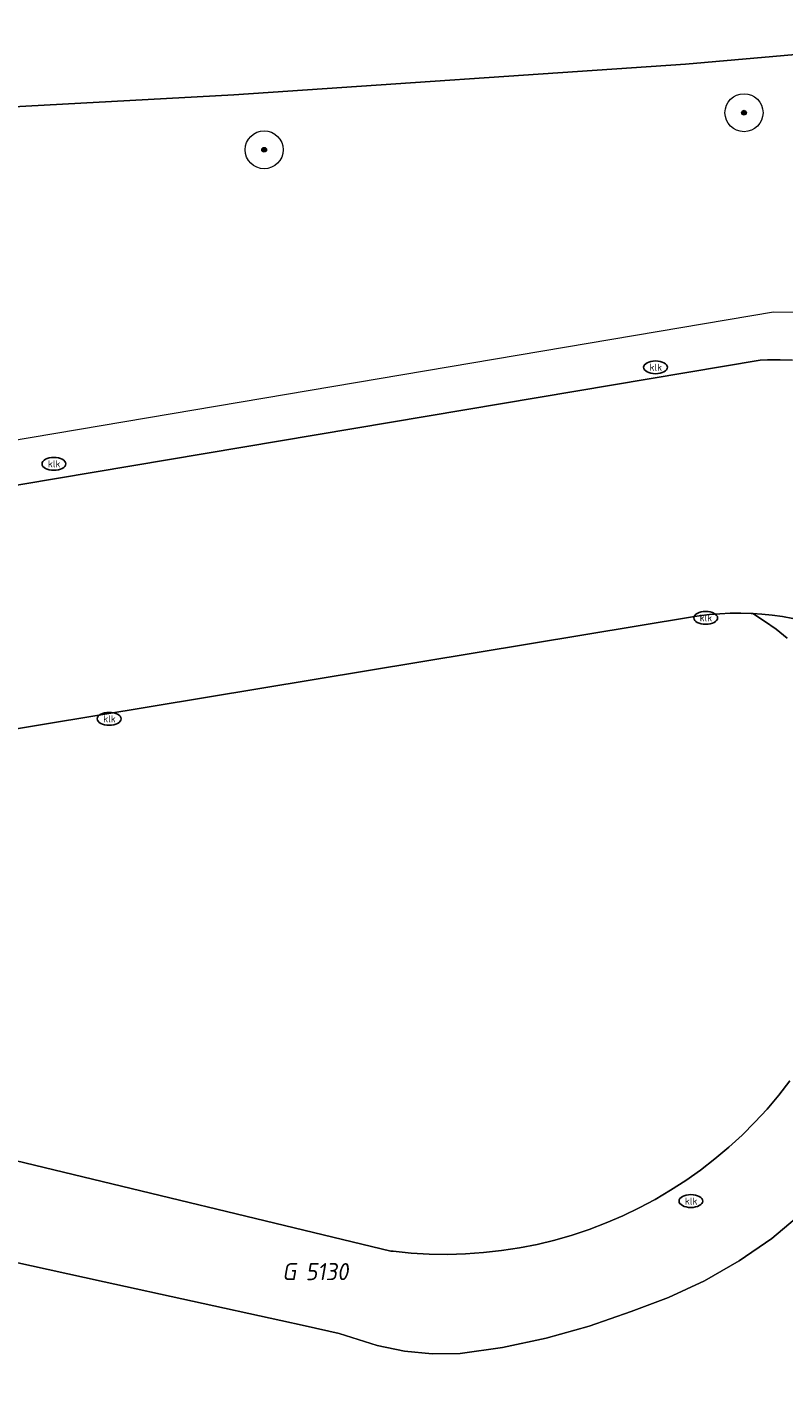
# Model space of a CAD drawing. Header units: metres. Extents: x 253395 to 254027, y 592765 to 593194.
# Tile 105 of 173: x 253612 to 253628, y 593165 to 593194. Entities that reach past the tile are written whole.
import ezdxf
from ezdxf.enums import TextEntityAlignment as Align
from ezdxf.lldxf.tags import DXFTag

# ---------------------------------------------------------------- set-up
doc = ezdxf.new("R2010")
doc.units = ezdxf.units.M
for name, color, linetype, lineweight in [('B-WE-GR-BOOM-S', 254, 'Continuous', 25), ('B-WE-GR-GROENVOORZIENING-GV', 254, 'Continuous', 18), ('B-WE-IE-MEUBILAIR-S', 254, 'Continuous', 25), ('B-WE-KG-GRENS_PERCEEL-G', 254, 'KG-PERCEEL-SO', 18), ('B-WE-KG-GRENS_PERCEEL-S', 254, 'Continuous', 25), ('B-WE-OG-TERREIN_BEGROEID-GV', 254, 'Continuous', 18), ('B-WE-VH-OPENVERHARDING-GV', 254, 'Continuous', 18)]:
    doc.layers.add(name, color=color, linetype=linetype, lineweight=lineweight)
doc.styles.add('NLCS-ISO', font='txt')
doc.styles.get("Standard").update_dxf_attribs({"font": 'simplex.shx'})
tags = doc.linetypes.add('KG-PERCEEL-SO', pattern='A,5.5,-2,["P",Standard,S=1.8,R=0,X=-0.5,Y=-0.9],-2,5.5,-2,[5,NLCS.SHX,S=0.75,R=0,X=0,Y=0],-2', length=19).pattern_tags.tags
tags[6] = DXFTag(74, 10)

# ---------------------------------------------------------------- blocks, each defined once
blk = doc.blocks.new('SIE-MEUBILAIR_PUT_KOLK-SO')
blk.add_ellipse((0, 0), major_axis=(1.25, 0), ratio=0.54)
at = {"style": 'NLCS-ISO'}
blk.add_text('klk', height=0.75, dxfattribs=at).set_placement((0.03, 0), align=Align.MIDDLE_CENTER)
blk = doc.blocks.new('SGR-BOOM_GBKN-SO')
at = {"linetype": 'ByBlock', "lineweight": 18}
h = blk.add_hatch(color=0, dxfattribs=at)
h.dxf.hatch_style = 1
edge = h.paths.add_edge_path()
edge.add_arc((0, 0), 0.25, 0, 360)
at = {"color": 0, "linetype": 'ByBlock', "lineweight": 18}
for radius in [2, 0.25]:
    blk.add_circle((0, 0), radius, dxfattribs=at)
at = {"color": 0, "linetype": 'ByBlock', "lineweight": 18, "style": 'NLCS-ISO'}
blk.add_attdef('SOORT', (2.5, 0), '', height=1.5, dxfattribs=at)
blk = doc.blocks.new('SKG-PERCEELNUMMER-SO')
at = {"style": 'NLCS-ISO', "oblique": 10, "flags": 1}
for tag, p in [('GEMEENTECODE', (0, 2.55)), ('PERCEELGROOTTE', (0, -2.45))]:
    blk.add_attdef(tag, text='', height=1.8, dxfattribs=at).set_placement(p, align=Align.MIDDLE_CENTER)
at = {"style": 'NLCS-ISO', "oblique": 10}
blk.add_attdef('SECTIE', text='', height=1.8, dxfattribs=at).set_placement((-0.5, 0), align=Align.MIDDLE_RIGHT)
blk.add_attdef('PERCEELNUMMER', text='', height=1.8, dxfattribs=at).set_placement((0.5, 0), align=Align.MIDDLE_LEFT)

msp = doc.modelspace()

# ---------------------------------------------------------------- linework, layer by layer
at = {"layer": 'B-WE-GR-GROENVOORZIENING-GV'}
for points in [[(253627.911, 593181.003), (253627.679, 593181.188), (253627.438, 593181.361), (253627.188, 593181.521), (253627.157, 593181.523), (253626.937, 593181.529), (253626.717, 593181.527), (253626.497, 593181.517), (253626.278, 593181.499), (253626.059, 593181.473), (253625.923, 593181.453), (253599.705, 593177.108)], [(253603.764, 593171.913), (253619.574, 593168.102), (253619.626, 593168.095), (253620.004, 593168.058), (253620.384, 593168.036), (253620.765, 593168.031), (253621.145, 593168.041), (253621.525, 593168.068), (253621.903, 593168.11), (253622.279, 593168.168), (253622.652, 593168.242), (253623.022, 593168.332), (253623.388, 593168.437), (253623.749, 593168.557), (253624.104, 593168.693), (253624.454, 593168.843), (253624.797, 593169.008), (253625.133, 593169.187), (253625.461, 593169.38), (253625.78, 593169.587), (253626.091, 593169.807), (253626.392, 593170.04), (253626.683, 593170.285), (253626.964, 593170.542), (253627.233, 593170.811), (253627.491, 593171.091), (253627.736, 593171.381), (253627.97, 593171.682)]]:
    msp.add_lwpolyline(points, dxfattribs=at)
at = {"layer": 'B-WE-KG-GRENS_PERCEEL-G'}
msp.add_lwpolyline([(253636.797, 593180.576), (253635.716, 593183.671), (253635.217, 593184.368), (253634.647, 593185.021), (253634.02, 593185.619), (253633.346, 593186.151), (253632.612, 593186.625), (253631.836, 593187.028), (253631.032, 593187.353), (253630.199, 593187.601), (253629.351, 593187.77), (253628.479, 593187.86), (253627.629, 593187.867), (253607.126, 593184.398), (253606.577, 593184.328), (253606.052, 593184.335), (253605.525, 593184.412), (253605.021, 593184.559), (253604.534, 593184.778), (253604.083, 593185.06), (253603.682, 593185.393), (253603.322, 593185.787), (253603.023, 593186.22), (253602.832, 593186.668)], dxfattribs=at)
at = {"layer": 'B-WE-OG-TERREIN_BEGROEID-GV'}
for points in [[(253634.638, 593193.865), (253625.776, 593193.083), (253616.27, 593192.44), (253601.459, 593191.63)], [(253609.448, 593183.844), (253627.345, 593186.854), (253627.497, 593186.858), (253627.763, 593186.858), (253628.028, 593186.851)]]:
    msp.add_lwpolyline(points, dxfattribs=at)
at = {"layer": 'B-WE-VH-OPENVERHARDING-GV'}
for points in [[(253609.873, 593193.865), (253603.305, 593193.504), (253603.045, 593193.471), (253602.792, 593193.403), (253602.55, 593193.303), (253602.324, 593193.171), (253602.117, 593193.01), (253601.933, 593192.823), (253601.776, 593192.614), (253601.648, 593192.385), (253601.551, 593192.142), (253601.488, 593191.887), (253601.459, 593191.63), (253616.27, 593192.44), (253625.776, 593193.083), (253634.638, 593193.865)], [(253628.028, 593186.851), (253627.763, 593186.858), (253627.497, 593186.858), (253627.345, 593186.854), (253609.448, 593183.844)], [(253599.705, 593177.108), (253625.923, 593181.453), (253626.059, 593181.473), (253626.278, 593181.499), (253626.497, 593181.517), (253626.717, 593181.527), (253626.937, 593181.529), (253627.157, 593181.523), (253627.188, 593181.521), (253627.377, 593181.508), (253627.596, 593181.486), (253627.814, 593181.456), (253628.031, 593181.418)], [(253628.031, 593181.418), (253627.814, 593181.456), (253627.596, 593181.486), (253627.377, 593181.508), (253627.188, 593181.521), (253627.438, 593181.361), (253627.679, 593181.188), (253627.911, 593181.003)], [(253627.97, 593171.682), (253627.736, 593171.381), (253627.491, 593171.091), (253627.233, 593170.811), (253626.964, 593170.542), (253626.683, 593170.285), (253626.392, 593170.04), (253626.091, 593169.807), (253625.78, 593169.587), (253625.461, 593169.38), (253625.133, 593169.187), (253624.797, 593169.008), (253624.454, 593168.843), (253624.104, 593168.693), (253623.749, 593168.557), (253623.388, 593168.437), (253623.022, 593168.332), (253622.652, 593168.242), (253622.279, 593168.168), (253621.903, 593168.11), (253621.525, 593168.068), (253621.145, 593168.041), (253620.765, 593168.031), (253620.384, 593168.036), (253620.004, 593168.058), (253619.626, 593168.095), (253619.574, 593168.102), (253603.764, 593171.913)], [(253628.439, 593169.08), (253627.593, 593168.365), (253626.902, 593167.892), (253626.176, 593167.477), (253625.418, 593167.122), (253624.633, 593166.831), (253623.746, 593166.522), (253622.842, 593166.269), (253621.924, 593166.074), (253621.033, 593165.946), (253620.446, 593165.937), (253619.861, 593165.994), (253619.287, 593166.115), (253618.486, 593166.362), (253617.771, 593166.526), (253617.262, 593166.638), (253613.546, 593167.455), (253610.068, 593168.22), (253607.592, 593168.764), (253604.1, 593169.684), (253595.288, 593167.213), (253596.657, 593166.845), (253602.011, 593165.203)], [(253610.068, 593168.22), (253613.546, 593167.455), (253617.262, 593166.638), (253617.771, 593166.526), (253618.486, 593166.362), (253619.287, 593166.115), (253619.861, 593165.994), (253620.446, 593165.937), (253621.033, 593165.946), (253621.924, 593166.074), (253622.842, 593166.269), (253623.746, 593166.522), (253624.633, 593166.831), (253625.418, 593167.122), (253626.176, 593167.477), (253626.902, 593167.892), (253627.593, 593168.365), (253628.439, 593169.08)]]:
    msp.add_lwpolyline(points, dxfattribs=at)

# ---------------------------------------------------------------- block references
at = {"layer": 'B-WE-GR-BOOM-S', "xscale": 0.2, "yscale": 0.2, "zscale": 0.2}
for p in [(253627.005, 593192.063), (253616.91, 593191.282)]:
    msp.add_blockref('SGR-BOOM_GBKN-SO', p, dxfattribs=at)
at = {"layer": 'B-WE-IE-MEUBILAIR-S', "xscale": 0.2, "yscale": 0.2, "zscale": 0.2}
for p in [(253625.144, 593186.703), (253612.486, 593184.671), (253626.199, 593181.429), (253613.649, 593179.304), (253625.888, 593169.153)]:
    msp.add_blockref('SIE-MEUBILAIR_PUT_KOLK-SO', p, dxfattribs=at)
at = {"layer": 'B-WE-KG-GRENS_PERCEEL-S', "xscale": 0.2, "yscale": 0.2, "zscale": 0.2}
msp.add_blockref('SKG-PERCEELNUMMER-SO', (253617.681, 593167.668), dxfattribs=at).add_auto_attribs({'PERCEELNUMMER': '5130', 'SECTIE': 'G'})

doc.saveas('drawing.dxf')
